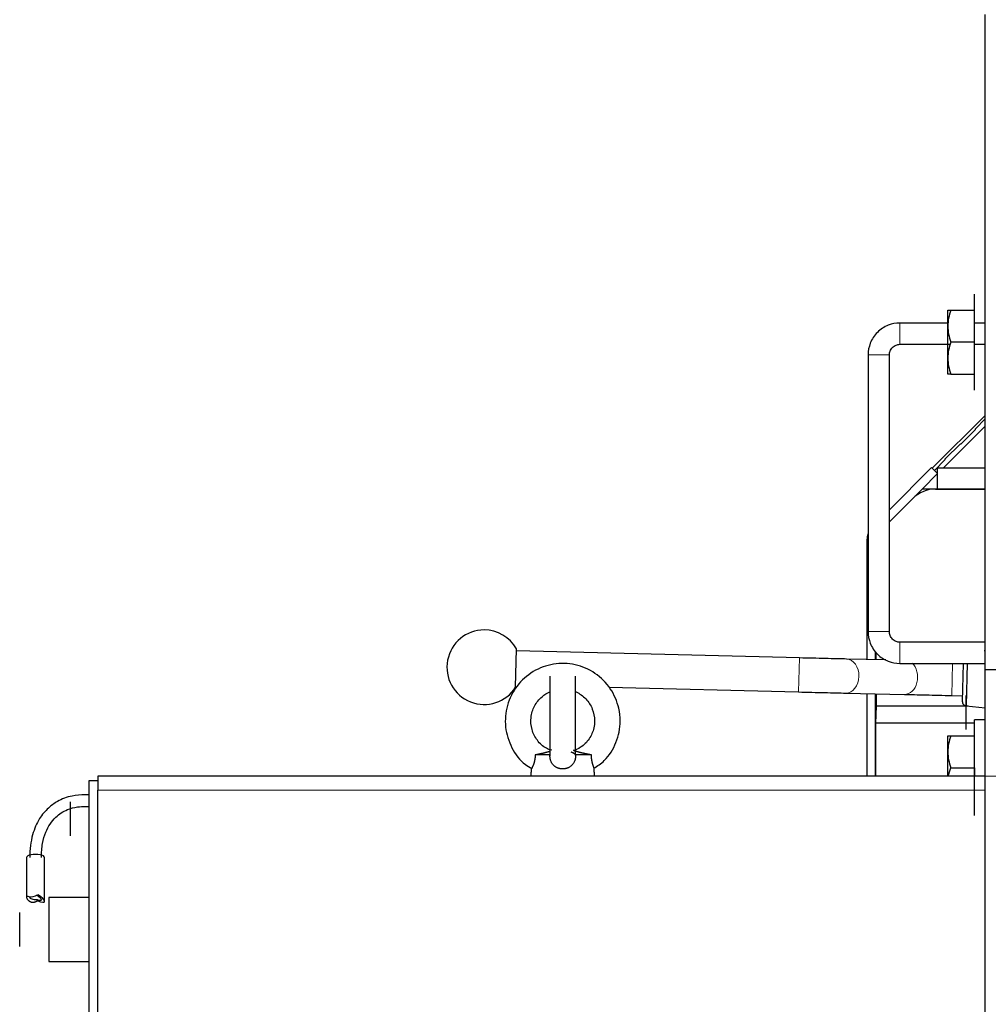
# Model space of a CAD drawing. Header units: inches. Extents: x 0 to 29700, y -16 to 21000.
# Tile 245 of 256: x 13672 to 14128, y 9902 to 10364. Entities that reach past the tile are written whole.
import ezdxf

# ---------------------------------------------------------------- set-up
doc = ezdxf.new("R2010")
doc.units = ezdxf.units.IN
doc.layers.add('1', color=7, linetype='Continuous', true_color=0xffffff)
doc.layers.add('254', color=7, linetype='Continuous', true_color=0xffffff)

msp = doc.modelspace()

# ---------------------------------------------------------------- linework, layer by layer
at = {"layer": '1', "color": 2, "linetype": 'Continuous', "lineweight": 25}
for p, q in [((14126.118, 10178.329), (14101.277, 10153.488)), ((14121.55, 10172.087), (14126.117, 10176.654)), ((14106.588, 10153.748), (14126.118, 10173.278)), ((14114.833, 10165.016), (14121.55, 10171.733)), ((14121.55, 10171.733), (14121.55, 10172.087)), ((14107.408, 10157.945), (14114.479, 10165.016)), ((14114.479, 10165.016), (14114.833, 10165.016)), ((14102.291, 10152.474), (14107.408, 10157.591)), ((14107.408, 10157.591), (14107.408, 10157.945)), ((14081.118, 10133.934), (14100.974, 10153.79)), ((14100.974, 10153.79), (14103.803, 10150.962)), ((14103.818, 10143.748), (14103.818, 10153.748)), ((14103.818, 10153.748), (14126.124, 10153.748)), ((14103.803, 10150.962), (14096.588, 10143.747)), ((14103.803, 10150.962), (14103.818, 10150.977)), ((14096.588, 10143.748), (14081.118, 10128.277)), ((14126.121, 10143.748), (14096.588, 10143.748)), ((14102.844, 10143.747), (14126.118, 10143.747)), ((14103.818, 10143.748), (14126.124, 10143.748)), ((14081.118, 10128.248), (14092.218, 10139.348)), ((14070.618, 10063.615), (14070.618, 10120.12)), ((13905.493, 10050.623), (13905.933, 10068.618)), ((14038.869, 10064.362), (13905.909, 10067.618)), ((14074.618, 10067.242), (14074.618, 10063.525)), ((14074.618, 10063.525), (14074.618, 10067.242)), ((14074.709, 10067.13), (14074.835, 10063.52)), ((14126.118, 10067.709), (14125.638, 10067.678)), ((14079.413, 10063.416), (14061.046, 10063.834)), ((14115.828, 10061.747), (14115.391, 10043.89)), ((14117.654, 10061.885), (14117.165, 10041.854)), ((13949.296, 10050.551), (14038.477, 10048.367)), ((14060.681, 10047.839), (14088.28, 10047.209)), ((14070.618, 10008.75), (14070.618, 10047.61)), ((14074.618, 10033.747), (14074.618, 10047.521)), ((14074.618, 10047.518), (14074.618, 10008.751)), ((14074.897, 10047.515), (14074.897, 10041.747)), ((14110.458, 10046.682), (14115.456, 10046.56)), ((14074.897, 10041.747), (14074.618, 10033.747)), ((14118.101, 10041.747), (14074.897, 10041.747)), ((14117.165, 10041.854), (14126.118, 10040.835)), ((14074.618, 10008.748), (14074.618, 10033.747)), ((14121.117, 10033.747), (14074.618, 10033.747))]:
    msp.add_line(p, q, dxfattribs=at)
at = {"layer": '1', "color": 110, "linetype": 'Continuous', "lineweight": 13}
for p, q in [((14038.477, 10048.367), (14038.869, 10064.362)), ((14110.458, 10046.682), (14110.827, 10061.77))]:
    msp.add_line(p, q, dxfattribs=at)
at = {"layer": '1', "color": 2, "linetype": 'Continuous', "lineweight": 25}
for centre, radius, start, end in [((14078.618, 10120.12), 8, 161.88188, 180), ((13890.709, 10059.988), 17.5, 90, 327.64765), ((13890.709, 10059.988), 17.5, 29.5471, 90)]:
    msp.add_arc(centre, radius, start, end, dxfattribs=at)
msp.add_ellipse((14102.844, 10128.747), major_axis=(-15.018, 0), ratio=0.9987828, start_param=4.712389, end_param=5.4983961, dxfattribs=at)
at = {"layer": '1', "color": 110, "linetype": 'Continuous', "lineweight": 13}
for centre, start_param, end_param in [((14060.864, 10055.836), 3.1410876, 6.2806186), ((14088.463, 10055.207), 3.1416767, 5.7142483)]:
    msp.add_ellipse(centre, major_axis=(0.182, 7.998), ratio=0.7398986, start_param=start_param, end_param=end_param, dxfattribs=at)
at = {"layer": '1', "color": 2, "linetype": 'Continuous', "lineweight": 25}
for points, knots in [([(14061.046, 10063.834), (14059.63, 10063.867), (14056.551, 10063.938), (14051.11, 10064.066), (14045.105, 10064.21), (14040.982, 10064.311), (14038.869, 10064.362)], [0, 0, 0, 0, 0.2500173, 0.4999781, 0.7499493, 1, 1, 1, 1]), ([(14038.477, 10048.367), (14040.592, 10048.315), (14044.719, 10048.215), (14050.73, 10048.071), (14056.178, 10047.942), (14059.262, 10047.871), (14060.681, 10047.839)], [0, 0, 0, 0, 0.2500068, 0.4999763, 0.7499596, 1, 1, 1, 1]), ([(14088.28, 10047.209), (14089.697, 10047.177), (14092.775, 10047.106), (14098.217, 10046.977), (14104.222, 10046.833), (14108.345, 10046.733), (14110.458, 10046.682)], [0, 0, 0, 0, 0.2500175, 0.4999768, 0.7499498, 1, 1, 1, 1])]:
    msp.add_open_spline(points, degree=3, knots=knots, dxfattribs=at)
msp.add_open_spline([(14115.391, 10043.89), (14115.53, 10042.161), (14117.165, 10041.854)], degree=2, dxfattribs=at)
at = {"layer": '254', "color": 2, "linetype": 'Continuous', "lineweight": 25}
for p, q in [((14126.118, 10058.74), (14126.118, 10366.749)), ((14121.118, 10190.249), (14121.118, 10235.249)), ((14108.618, 10220.249), (14108.618, 10227.749)), ((14109.957, 10227.749), (14121.118, 10227.749)), ((14121.118, 10212.749), (14121.118, 10227.749)), ((14108.618, 10205.249), (14108.618, 10220.249)), ((14121.118, 10212.749), (14109.957, 10212.749)), ((14121.118, 10197.749), (14121.118, 10212.749)), ((14108.618, 10197.749), (14108.618, 10205.249)), ((14109.957, 10197.749), (14121.118, 10197.749)), ((13921.618, 10055.749), (13921.618, 10018.337)), ((13933.618, 10018.607), (13933.618, 10055.749)), ((14131.118, 10058.749), (14126.118, 10058.749)), ((14126.118, 10008.749), (14126.118, 10058.749)), ((14117.218, 10042.749), (14117.218, 10046.749)), ((14117.218, 10034.749), (14117.218, 10042.749)), ((14117.218, 10030.749), (14117.218, 10034.749)), ((14126.118, 10035.249), (14121.118, 10035.249)), ((14121.118, 9990.249), (14121.118, 10035.249)), ((14121.118, 10027.75), (14121.118, 10035.249)), ((14108.618, 10020.249), (14108.618, 10027.749)), ((14109.957, 10027.749), (14121.118, 10027.749)), ((14121.118, 10012.749), (14121.118, 10027.749)), ((13921.623, 10018.749), (13914.687, 10018.749)), ((13941.068, 10018.749), (13933.612, 10018.749)), ((14108.618, 10008.749), (14108.618, 10020.249)), ((13912.814, 10012.67), (13912.618, 10008.749)), ((13912.792, 10012.246), (13912.618, 10008.749)), ((13912.805, 10012.185), (13912.906, 10012.6)), ((13942.618, 10008.749), (13942.418, 10012.742)), ((13942.618, 10008.749), (13942.443, 10012.246)), ((14109.957, 10012.749), (14121.118, 10012.749)), ((14121.118, 10012.749), (14121.118, 10008.749)), ((13705.118, 9520.749), (13705.118, 10006.749)), ((13705.118, 10006.749), (13709.118, 10006.749)), ((13709.118, 10008.749), (13709.118, 10002.249)), ((14126.111, 10008.749), (13709.118, 10008.749)), ((14126.118, 9728.752), (14126.118, 10008.749)), ((13709.118, 9468.749), (13709.118, 10002.249)), ((13696.218, 9996.749), (13696.218, 9996.68)), ((13696.218, 9991.804), (13696.218, 9996.68)), ((13696.218, 9983.873), (13696.218, 9991.804)), ((13696.218, 9980.749), (13696.218, 9983.873)), ((13696.218, 9980.749), (13696.218, 9983.873)), ((13675.618, 9970.578), (13675.618, 9951.784)), ((13684.118, 9949.926), (13684.118, 9970.578)), ((13680.657, 9952.685), (13680.217, 9952.717)), ((13682.618, 9950.602), (13682.618, 9950.742)), ((13705.118, 9951.749), (13686.118, 9951.749)), ((13686.118, 9951.749), (13686.118, 9921.749)), ((13672.418, 9940.749), (13672.418, 9944.749)), ((13672.418, 9932.749), (13672.418, 9940.749)), ((13672.418, 9928.749), (13672.418, 9932.749)), ((13686.118, 9921.749), (13705.118, 9921.749))]:
    msp.add_line(p, q, dxfattribs=at)
at = {"layer": '254', "color": 110, "linetype": 'Continuous', "lineweight": 13}
for p, q in [((14126.118, 10008.749), (14131.118, 10008.749)), ((14126.111, 10002.249), (13709.118, 10002.249))]:
    msp.add_line(p, q, dxfattribs=at)
at = {"layer": '254', "color": 2, "linetype": 'Continuous', "lineweight": 25}
for centre, major_axis, ratio, start_param, end_param in [((13679.868, 9970.578), (4.25, 0), 0.3420201, 0, 3.1415927), ((13679.868, 9949.502), (-4.201, 2.476), 0.2598042, 5.6264308, 7.2438032), ((13679.868, 9955.321), (4.049, 2.49), 0.5182358, 3.6417462, 4.6480334), ((13679.868, 9951.784), (2.75, 0), 0.3420201, 2.8213179, 4.712389), ((13679.868, 9951.784), (2.75, 0), 0.3420201, 4.712389, 5.0033539), ((13679.868, 9952.208), (-2.718, 1.602), 0.2598042, 2.013693, 4.5733557), ((13679.868, 9952.208), (-4.201, 2.476), 0.2598042, 1.9669051, 4.6201436)]:
    msp.add_ellipse(centre, major_axis=major_axis, ratio=ratio, start_param=start_param, end_param=end_param, dxfattribs=at)
for points, degree in [([(14108.617, 10227.749), (14108.618, 10227.749), (14109.143, 10227.749), (14109.957, 10227.749)], 3), ([(14109.957, 10227.749), (14109.139, 10225.295), (14108.618, 10222.805), (14108.618, 10220.249)], 3), ([(14108.618, 10221.749), (14097.368, 10221.749), (14086.118, 10221.749)], 2), ([(14126.118, 10221.749), (14123.618, 10221.749), (14121.118, 10221.749)], 2), ([(14108.618, 10220.249), (14108.618, 10217.703), (14109.141, 10215.197), (14109.957, 10212.749)], 3), ([(14109.957, 10212.749), (14109.139, 10210.295), (14108.618, 10207.805), (14108.618, 10205.249)], 3), ([(14121.117, 10211.749), (14122.784, 10211.749), (14124.451, 10211.749), (14126.118, 10211.749)], 3), ([(14108.618, 10205.249), (14108.618, 10202.703), (14109.141, 10200.197), (14109.957, 10197.749)], 3), ([(14109.957, 10197.749), (14109.143, 10197.749), (14108.618, 10197.749), (14108.618, 10197.749)], 3), ([(14108.617, 10027.749), (14108.618, 10027.749), (14109.143, 10027.749), (14109.957, 10027.749)], 3), ([(14109.957, 10027.749), (14109.139, 10025.295), (14108.618, 10022.805), (14108.618, 10020.249)], 3), ([(14108.618, 10020.249), (14108.618, 10017.703), (14109.141, 10015.197), (14109.957, 10012.749)], 3), ([(14108.931, 10008.757), (14109.165, 10010.103), (14109.519, 10011.434), (14109.957, 10012.749)], 3)]:
    msp.add_open_spline(points, degree=degree, dxfattribs=at)
for points, knots in [([(14086.118, 10221.749), (14084.162, 10221.73), (14081.345, 10221.196), (14077.831, 10219.38), (14075.436, 10217.431), (14073.488, 10215.035), (14071.671, 10211.523), (14071.137, 10208.706), (14071.118, 10206.751)], [0, 0, 0, 0, 0.2394715, 0.3683762, 0.5000457, 0.6316712, 0.7605766, 1, 1, 1, 1]), ([(14081.118, 10206.747), (14081.124, 10207.399), (14081.302, 10208.339), (14081.908, 10209.511), (14082.557, 10210.31), (14083.356, 10210.959), (14084.527, 10211.565), (14085.466, 10211.743), (14086.118, 10211.749)], [0, 0, 0, 0, 0.2396579, 0.3685409, 0.5001277, 0.6317455, 0.7606079, 1, 1, 1, 1]), ([(14086.118, 10211.749), (14090.562, 10211.749), (14098.424, 10211.749), (14106.286, 10211.749), (14109.703, 10211.749)], [0, 0, 0, 0, 0.5653189, 1, 1, 1, 1]), ([(14071.118, 10206.751), (14071.118, 10199.528), (14071.118, 10185.083), (14071.118, 10163.416), (14071.118, 10141.749), (14071.118, 10120.083), (14071.118, 10098.415), (14071.118, 10083.97), (14071.118, 10076.748)], [0, 0, 0, 0, 0.1666744, 0.3333372, 0.5, 0.6666628, 0.8333256, 1, 1, 1, 1]), ([(14081.118, 10076.752), (14081.118, 10080.795), (14081.118, 10088.883), (14081.118, 10101.016), (14081.118, 10118.638), (14081.118, 10144.349), (14081.118, 10169.194), (14081.118, 10187.683), (14081.118, 10197.215), (14081.118, 10203.57), (14081.118, 10206.747)], [0, 0, 0, 0, 0.0933187, 0.1866553, 0.2799919, 0.5, 0.7800102, 0.8533461, 0.926682, 1, 1, 1, 1]), ([(14071.118, 10076.748), (14071.136, 10074.792), (14071.669, 10071.975), (14073.489, 10068.464), (14075.435, 10066.067), (14077.832, 10064.119), (14081.345, 10062.303), (14084.163, 10061.769), (14086.118, 10061.749)], [0, 0, 0, 0, 0.2394264, 0.3683216, 0.4999627, 0.6316201, 0.7605522, 1, 1, 1, 1]), ([(14086.118, 10071.749), (14085.466, 10071.756), (14084.527, 10071.934), (14083.356, 10072.539), (14082.557, 10073.188), (14081.908, 10073.988), (14081.301, 10075.159), (14081.123, 10076.099), (14081.118, 10076.752)], [0, 0, 0, 0, 0.2393689, 0.3682547, 0.4998629, 0.631455, 0.7603044, 1, 1, 1, 1]), ([(14126.118, 10071.749), (14119.451, 10071.749), (14109.451, 10071.749), (14096.118, 10071.749), (14089.451, 10071.749), (14086.118, 10071.749)], [0, 0, 0, 0, 0.5000007, 0.7500011, 1, 1, 1, 1]), ([(13954.598, 10034.749), (13954.591, 10036.789), (13954.012, 10042.054), (13950.461, 10050.304), (13943.147, 10057.619), (13933.59, 10061.751), (13923.185, 10062.045), (13913.411, 10058.469), (13905.65, 10051.525), (13901.012, 10042.215), (13900.121, 10031.794), (13903.234, 10021.98), (13908.044, 10015.215), (13911.97, 10013.033), (13913.009, 10012.559)], [0, 0, 0, 0, 0.0539764, 0.1443013, 0.2359789, 0.3277071, 0.4194193, 0.5111182, 0.6028168, 0.6945282, 0.7862587, 0.878004, 0.9697519, 1, 1, 1, 1]), ([(14086.118, 10061.749), (14089.451, 10061.749), (14096.118, 10061.749), (14109.451, 10061.749), (14119.451, 10061.749), (14126.118, 10061.749)], [0, 0, 0, 0, 0.2500007, 0.5000005, 1, 1, 1, 1]), ([(13922.432, 10020.963), (13921.539, 10021.176), (13918.937, 10022.097), (13915.435, 10025.478), (13912.839, 10030.595), (13912.362, 10036.379), (13914.043, 10041.908), (13917.365, 10046.072), (13920.218, 10047.87), (13921.538, 10048.458)], [0, 0, 0, 0, 0.075999, 0.2364463, 0.3968166, 0.5570941, 0.7173136, 0.8775413, 1, 1, 1, 1]), ([(13933.635, 10048.485), (13933.71, 10048.453), (13935.511, 10047.646), (13938.715, 10045.367), (13941.872, 10040.432), (13942.572, 10036.752), (13942.598, 10034.749)], [0, 0, 0, 0, 0.0140561, 0.3417554, 0.6693251, 1, 1, 1, 1]), ([(13942.598, 10034.749), (13942.594, 10033.615), (13942.273, 10030.686), (13940.299, 10026.137), (13936.673, 10022.378), (13933.765, 10021.146), (13932.457, 10020.795)], [0, 0, 0, 0, 0.1803624, 0.4817995, 0.7878081, 1, 1, 1, 1]), ([(13942.17, 10012.566), (13944.034, 10013.549), (13948.445, 10016.625), (13953.261, 10024.586), (13954.551, 10031.142), (13954.598, 10034.749)], [0, 0, 0, 0, 0.2299383, 0.6128814, 1, 1, 1, 1]), ([(13914.687, 10018.749), (13914.686, 10018.732), (13914.685, 10018.698), (13914.683, 10018.647), (13914.681, 10018.597), (13914.679, 10018.546), (13914.677, 10018.495), (13914.675, 10018.445), (13914.672, 10018.395), (13914.67, 10018.344), (13914.667, 10018.294), (13914.664, 10018.243), (13914.661, 10018.193), (13914.658, 10018.142), (13914.655, 10018.092), (13914.651, 10018.041), (13914.647, 10017.991), (13914.643, 10017.94), (13914.639, 10017.89), (13914.635, 10017.839), (13914.63, 10017.788), (13914.625, 10017.737), (13914.62, 10017.687), (13914.615, 10017.636), (13914.61, 10017.585), (13914.604, 10017.534), (13914.599, 10017.484), (13914.593, 10017.433), (13914.587, 10017.382), (13914.581, 10017.331), (13914.574, 10017.28), (13914.568, 10017.23), (13914.561, 10017.179), (13914.554, 10017.128), (13914.547, 10017.077), (13914.539, 10017.027), (13914.532, 10016.976), (13914.524, 10016.925), (13914.516, 10016.874), (13914.508, 10016.824), (13914.5, 10016.773), (13914.492, 10016.722), (13914.483, 10016.672), (13914.474, 10016.621), (13914.466, 10016.571), (13914.456, 10016.52), (13914.447, 10016.47), (13914.438, 10016.42), (13914.428, 10016.369), (13914.419, 10016.319), (13914.409, 10016.269), (13914.399, 10016.219), (13914.388, 10016.169), (13914.378, 10016.119), (13914.368, 10016.069), (13914.357, 10016.02), (13914.346, 10015.97), (13914.335, 10015.921), (13914.324, 10015.871), (13914.313, 10015.822), (13914.301, 10015.773), (13914.29, 10015.724), (13914.278, 10015.675), (13914.266, 10015.626), (13914.254, 10015.577), (13914.242, 10015.529), (13914.23, 10015.48), (13914.218, 10015.432), (13914.205, 10015.384), (13914.192, 10015.336), (13914.18, 10015.289), (13914.167, 10015.241), (13914.154, 10015.194), (13914.141, 10015.147), (13914.127, 10015.1), (13914.114, 10015.053), (13914.1, 10015.006), (13914.087, 10014.96), (13914.073, 10014.914), (13914.059, 10014.868), (13914.045, 10014.822), (13914.031, 10014.777), (13914.017, 10014.732), (13914.003, 10014.687), (13913.989, 10014.642), (13913.974, 10014.598), (13913.96, 10014.554), (13913.945, 10014.51), (13913.931, 10014.466), (13913.916, 10014.423), (13913.901, 10014.38), (13913.886, 10014.337), (13913.871, 10014.295), (13913.856, 10014.253), (13913.841, 10014.211), (13913.826, 10014.17), (13913.81, 10014.129), (13913.771, 10014.023), (13913.704, 10013.854), (13913.611, 10013.63), (13913.516, 10013.412), (13913.42, 10013.204), (13913.324, 10013.008), (13913.232, 10012.828), (13913.17, 10012.713), (13913.134, 10012.649), (13913.123, 10012.63), (13913.112, 10012.61), (13913.101, 10012.591), (13913.089, 10012.571), (13913.078, 10012.552), (13913.067, 10012.534), (13913.056, 10012.516), (13913.045, 10012.498), (13913.034, 10012.48), (13913.024, 10012.463), (13913.013, 10012.446), (13913.002, 10012.429), (13912.992, 10012.413), (13912.982, 10012.397), (13912.972, 10012.382), (13912.962, 10012.367), (13912.952, 10012.353), (13912.943, 10012.339), (13912.933, 10012.325), (13912.924, 10012.312), (13912.915, 10012.3), (13912.906, 10012.288), (13912.898, 10012.277), (13912.89, 10012.266), (13912.882, 10012.256), (13912.874, 10012.247), (13912.867, 10012.238), (13912.86, 10012.23), (13912.853, 10012.222), (13912.846, 10012.215), (13912.84, 10012.209), (13912.834, 10012.204), (13912.829, 10012.199), (13912.824, 10012.195), (13912.819, 10012.191), (13912.814, 10012.189), (13912.81, 10012.187), (13912.807, 10012.186), (13912.804, 10012.185), (13912.803, 10012.185)], [0, 0, 0, 0, 0.0050072, 0.010002, 0.0149843, 0.0199538, 0.0249106, 0.0298544, 0.0347895, 0.0397287, 0.0446729, 0.0496221, 0.0545765, 0.0595361, 0.064501, 0.0694714, 0.0744473, 0.0794288, 0.084416, 0.0894089, 0.0944077, 0.0994125, 0.1044233, 0.1094401, 0.1144631, 0.1194924, 0.124528, 0.1295699, 0.1346183, 0.1396732, 0.1447347, 0.1498028, 0.1548777, 0.1599592, 0.1650476, 0.1701428, 0.175245, 0.1803541, 0.1854702, 0.1905934, 0.1957236, 0.200861, 0.2060055, 0.2111572, 0.2163161, 0.2214823, 0.2266558, 0.2318366, 0.2370246, 0.2422201, 0.2474228, 0.252633, 0.2578505, 0.2630754, 0.2683077, 0.2735474, 0.2787944, 0.2840488, 0.2893107, 0.2945798, 0.2998564, 0.3051402, 0.3104314, 0.3157299, 0.3210356, 0.3263486, 0.3316688, 0.3369962, 0.3423307, 0.3476724, 0.3530211, 0.3583768, 0.3637395, 0.3691091, 0.3744857, 0.379869, 0.3852591, 0.3906559, 0.3960593, 0.4014693, 0.4068858, 0.4123087, 0.417738, 0.4231736, 0.4286153, 0.4340632, 0.4395171, 0.444977, 0.4504427, 0.4559141, 0.4613913, 0.466874, 0.4723622, 0.4778557, 0.4833545, 0.4888585, 0.4943675, 0.4998815, 0.5318575, 0.5651733, 0.5997908, 0.6356563, 0.6727002, 0.7108373, 0.7499668, 0.755206, 0.760506, 0.7658661, 0.7712858, 0.7767647, 0.782302, 0.7878973, 0.7935499, 0.7992592, 0.8050244, 0.810845, 0.8167202, 0.8226494, 0.8286317, 0.8346665, 0.8407529, 0.8468902, 0.8530776, 0.8593142, 0.8655992, 0.8719317, 0.8783109, 0.8847357, 0.8912054, 0.897719, 0.9042754, 0.9108739, 0.9175132, 0.9241926, 0.9309108, 0.937667, 0.94446, 0.9512888, 0.9581522, 0.9650493, 0.9719789, 0.9789399, 0.9859312, 0.9929516, 1, 1, 1, 1]), ([(13921.613, 10020.419), (13921.588, 10020.411), (13921.535, 10020.393), (13921.449, 10020.366), (13921.356, 10020.337), (13921.255, 10020.306), (13921.145, 10020.272), (13921.026, 10020.237), (13920.898, 10020.199), (13920.761, 10020.159), (13920.614, 10020.116), (13920.457, 10020.071), (13920.289, 10020.024), (13920.111, 10019.975), (13919.922, 10019.924), (13919.762, 10019.882), (13919.639, 10019.85), (13919.556, 10019.828), (13919.474, 10019.807), (13919.393, 10019.786), (13919.313, 10019.765), (13919.234, 10019.745), (13919.156, 10019.725), (13919.08, 10019.706), (13919.004, 10019.686), (13918.93, 10019.668), (13918.857, 10019.649), (13918.786, 10019.632), (13918.715, 10019.614), (13918.646, 10019.597), (13918.579, 10019.581), (13918.513, 10019.565), (13918.448, 10019.549), (13918.385, 10019.534), (13918.323, 10019.519), (13918.263, 10019.505), (13918.205, 10019.492), (13918.148, 10019.478), (13918.093, 10019.466), (13918.039, 10019.453), (13917.987, 10019.442), (13917.936, 10019.43), (13917.888, 10019.419), (13917.841, 10019.409), (13917.795, 10019.399), (13917.752, 10019.389), (13917.71, 10019.38), (13917.67, 10019.372), (13917.632, 10019.363), (13917.595, 10019.356), (13917.561, 10019.348), (13917.528, 10019.341), (13917.497, 10019.335), (13917.468, 10019.328), (13917.441, 10019.323), (13917.415, 10019.317), (13917.392, 10019.312), (13917.37, 10019.307), (13917.35, 10019.303), (13917.313, 10019.295), (13917.257, 10019.283), (13917.183, 10019.266), (13917.109, 10019.25), (13917.036, 10019.234), (13916.962, 10019.218), (13916.889, 10019.202), (13916.815, 10019.186), (13916.742, 10019.17), (13916.67, 10019.155), (13916.597, 10019.139), (13916.525, 10019.124), (13916.453, 10019.108), (13916.381, 10019.093), (13916.309, 10019.078), (13916.238, 10019.063), (13916.167, 10019.048), (13916.096, 10019.033), (13916.026, 10019.019), (13915.956, 10019.004), (13915.886, 10018.99), (13915.816, 10018.975), (13915.747, 10018.961), (13915.678, 10018.947), (13915.609, 10018.933), (13915.541, 10018.919), (13915.473, 10018.906), (13915.406, 10018.892), (13915.338, 10018.878), (13915.271, 10018.865), (13915.205, 10018.852), (13915.139, 10018.839), (13915.073, 10018.825), (13915.008, 10018.813), (13914.943, 10018.8), (13914.878, 10018.787), (13914.814, 10018.774), (13914.751, 10018.762), (13914.708, 10018.753), (13914.687, 10018.749)], [0, 0, 0, 0, 0.0172688, 0.0354991, 0.0546993, 0.0748828, 0.0960626, 0.1182513, 0.1414608, 0.1657028, 0.1909888, 0.2173299, 0.2447366, 0.2732195, 0.3027888, 0.3334544, 0.3460775, 0.3584775, 0.370653, 0.3826027, 0.3943253, 0.4058195, 0.4170843, 0.4281185, 0.4389211, 0.4494912, 0.4598278, 0.46993, 0.479797, 0.489428, 0.4988223, 0.5079792, 0.5168981, 0.5255783, 0.5340192, 0.5422203, 0.5501811, 0.5579011, 0.5653799, 0.572617, 0.579612, 0.5863646, 0.5928743, 0.599141, 0.6051642, 0.6109438, 0.6164794, 0.6217708, 0.6268177, 0.63162, 0.6361775, 0.6404899, 0.6445572, 0.6483792, 0.6519557, 0.6552866, 0.6583719, 0.6612114, 0.663805, 0.6661527, 0.6758513, 0.6855048, 0.6951129, 0.704675, 0.714191, 0.7236602, 0.7330824, 0.7424572, 0.7517842, 0.761063, 0.7702933, 0.7794746, 0.7886068, 0.7976893, 0.8067219, 0.8157043, 0.8246361, 0.8335169, 0.8423465, 0.8511246, 0.8598508, 0.8685249, 0.8771465, 0.8857154, 0.8942314, 0.902694, 0.9111031, 0.9194584, 0.9277596, 0.9360066, 0.944199, 0.9523366, 0.9604192, 0.9684467, 0.9764187, 0.984335, 0.9921955, 1, 1, 1, 1]), ([(13927.618, 10012.185), (13927.605, 10012.185), (13927.579, 10012.185), (13927.54, 10012.185), (13927.501, 10012.185), (13927.462, 10012.186), (13927.423, 10012.187), (13927.384, 10012.188), (13927.345, 10012.189), (13927.306, 10012.191), (13927.268, 10012.192), (13927.229, 10012.194), (13927.19, 10012.197), (13927.152, 10012.199), (13927.113, 10012.202), (13927.075, 10012.205), (13927.036, 10012.208), (13926.998, 10012.211), (13926.96, 10012.215), (13926.921, 10012.219), (13926.883, 10012.223), (13926.845, 10012.227), (13926.807, 10012.232), (13926.769, 10012.236), (13926.73, 10012.241), (13926.692, 10012.246), (13926.654, 10012.252), (13926.617, 10012.258), (13926.579, 10012.263), (13926.541, 10012.27), (13926.503, 10012.276), (13926.465, 10012.282), (13926.428, 10012.289), (13926.39, 10012.296), (13926.352, 10012.304), (13926.315, 10012.311), (13926.277, 10012.319), (13926.24, 10012.327), (13926.203, 10012.335), (13926.165, 10012.343), (13926.128, 10012.352), (13926.091, 10012.361), (13926.053, 10012.37), (13926.016, 10012.379), (13925.979, 10012.389), (13925.942, 10012.398), (13925.905, 10012.408), (13925.868, 10012.419), (13925.832, 10012.429), (13925.795, 10012.44), (13925.758, 10012.451), (13925.721, 10012.462), (13925.685, 10012.473), (13925.648, 10012.485), (13925.612, 10012.496), (13925.575, 10012.508), (13925.539, 10012.521), (13925.502, 10012.533), (13925.466, 10012.546), (13925.43, 10012.559), (13925.394, 10012.572), (13925.358, 10012.586), (13925.322, 10012.599), (13925.286, 10012.613), (13925.25, 10012.627), (13925.214, 10012.641), (13925.178, 10012.656), (13925.022, 10012.72), (13924.754, 10012.843), (13924.386, 10013.044), (13924.038, 10013.269), (13923.711, 10013.518), (13923.405, 10013.79), (13923.1, 10014.104), (13922.804, 10014.464), (13922.527, 10014.873), (13922.287, 10015.306), (13922.083, 10015.764), (13921.963, 10016.108), (13921.899, 10016.324), (13921.876, 10016.404), (13921.855, 10016.484), (13921.834, 10016.565), (13921.814, 10016.646), (13921.795, 10016.728), (13921.778, 10016.811), (13921.761, 10016.893), (13921.745, 10016.977), (13921.73, 10017.061), (13921.716, 10017.145), (13921.703, 10017.23), (13921.69, 10017.315), (13921.679, 10017.401), (13921.669, 10017.487), (13921.66, 10017.574), (13921.651, 10017.662), (13921.644, 10017.75), (13921.637, 10017.838), (13921.632, 10017.927), (13921.627, 10018.016), (13921.623, 10018.106), (13921.62, 10018.196), (13921.619, 10018.287), (13921.618, 10018.379), (13921.618, 10018.471), (13921.618, 10018.563), (13921.62, 10018.656), (13921.622, 10018.718), (13921.623, 10018.749)], [0, 0, 0, 0, 0.0038255, 0.0076472, 0.0114651, 0.0152794, 0.0190903, 0.0228978, 0.0267021, 0.0305032, 0.0343015, 0.0380969, 0.0418896, 0.0456797, 0.0494674, 0.0532529, 0.0570361, 0.0608173, 0.0645966, 0.0683741, 0.07215, 0.0759244, 0.0796974, 0.0834692, 0.0872399, 0.0910096, 0.0947785, 0.0985467, 0.1023143, 0.1060814, 0.1098483, 0.113615, 0.1173817, 0.1211485, 0.1249155, 0.1286829, 0.1324508, 0.1362194, 0.1399887, 0.1437589, 0.1475302, 0.1513026, 0.1550764, 0.1588516, 0.1626284, 0.166407, 0.1701873, 0.1739697, 0.1777541, 0.1815408, 0.1853299, 0.1891215, 0.1929158, 0.1967128, 0.2005127, 0.2043157, 0.2081218, 0.2119312, 0.2157441, 0.2195605, 0.2233806, 0.2272046, 0.2310325, 0.2348644, 0.2387006, 0.2425411, 0.2463861, 0.2502357, 0.292757, 0.3346643, 0.3761549, 0.4174327, 0.4587048, 0.500179, 0.5501617, 0.5997741, 0.649393, 0.6993938, 0.7501422, 0.7583721, 0.7666169, 0.7748784, 0.7831578, 0.7914566, 0.7997764, 0.8081184, 0.8164843, 0.8248752, 0.8332928, 0.8417382, 0.8502129, 0.8587183, 0.8672556, 0.8758262, 0.8844313, 0.8930723, 0.9017504, 0.9104668, 0.9192228, 0.9280196, 0.9368583, 0.9457402, 0.9546663, 0.9636378, 0.9726559, 0.9817216, 0.9908359, 1, 1, 1, 1]), ([(13933.612, 10018.749), (13933.613, 10018.734), (13933.614, 10018.703), (13933.615, 10018.656), (13933.616, 10018.61), (13933.617, 10018.564), (13933.617, 10018.518), (13933.618, 10018.472), (13933.618, 10018.426), (13933.617, 10018.38), (13933.617, 10018.335), (13933.616, 10018.289), (13933.616, 10018.244), (13933.615, 10018.199), (13933.613, 10018.153), (13933.612, 10018.108), (13933.61, 10018.063), (13933.608, 10018.019), (13933.606, 10017.974), (13933.603, 10017.93), (13933.601, 10017.885), (13933.598, 10017.841), (13933.595, 10017.797), (13933.591, 10017.753), (13933.587, 10017.709), (13933.584, 10017.665), (13933.58, 10017.621), (13933.575, 10017.577), (13933.571, 10017.534), (13933.566, 10017.491), (13933.561, 10017.447), (13933.556, 10017.404), (13933.55, 10017.361), (13933.544, 10017.318), (13933.538, 10017.276), (13933.532, 10017.233), (13933.526, 10017.19), (13933.519, 10017.148), (13933.512, 10017.106), (13933.505, 10017.063), (13933.498, 10017.021), (13933.49, 10016.979), (13933.482, 10016.938), (13933.474, 10016.896), (13933.466, 10016.854), (13933.457, 10016.813), (13933.448, 10016.771), (13933.439, 10016.73), (13933.43, 10016.689), (13933.42, 10016.648), (13933.411, 10016.607), (13933.401, 10016.566), (13933.39, 10016.526), (13933.38, 10016.485), (13933.369, 10016.445), (13933.358, 10016.404), (13933.347, 10016.364), (13933.336, 10016.324), (13933.324, 10016.284), (13933.267, 10016.095), (13933.152, 10015.764), (13932.949, 10015.307), (13932.709, 10014.874), (13932.432, 10014.465), (13932.118, 10014.084), (13931.772, 10013.732), (13931.396, 10013.413), (13930.99, 10013.128), (13930.556, 10012.878), (13930.228, 10012.725), (13930.026, 10012.642), (13929.959, 10012.615), (13929.892, 10012.59), (13929.825, 10012.565), (13929.758, 10012.541), (13929.69, 10012.517), (13929.622, 10012.495), (13929.554, 10012.473), (13929.485, 10012.452), (13929.417, 10012.432), (13929.347, 10012.413), (13929.278, 10012.394), (13929.209, 10012.376), (13929.139, 10012.359), (13929.069, 10012.343), (13928.998, 10012.328), (13928.928, 10012.313), (13928.857, 10012.299), (13928.786, 10012.286), (13928.715, 10012.274), (13928.643, 10012.263), (13928.571, 10012.252), (13928.499, 10012.242), (13928.427, 10012.233), (13928.355, 10012.225), (13928.282, 10012.217), (13928.209, 10012.211), (13928.136, 10012.205), (13928.062, 10012.2), (13927.989, 10012.195), (13927.915, 10012.192), (13927.841, 10012.189), (13927.767, 10012.187), (13927.692, 10012.186), (13927.642, 10012.185), (13927.618, 10012.185)], [0, 0, 0, 0, 0.0045665, 0.0091213, 0.0136645, 0.0181961, 0.0227164, 0.0272254, 0.0317233, 0.0362103, 0.0406865, 0.0451519, 0.0496068, 0.0540513, 0.0584856, 0.0629097, 0.0673238, 0.0717282, 0.0761228, 0.0805079, 0.0848836, 0.0892501, 0.0936074, 0.0979559, 0.1022955, 0.1066266, 0.1109491, 0.1152634, 0.1195695, 0.1238676, 0.1281578, 0.1324404, 0.1367154, 0.1409831, 0.1452436, 0.1494971, 0.1537437, 0.1579836, 0.1622169, 0.1664439, 0.1706647, 0.1748795, 0.1790884, 0.1832917, 0.1874894, 0.1916818, 0.195869, 0.2000512, 0.2042286, 0.2084013, 0.2125696, 0.2167336, 0.2208935, 0.2250495, 0.2292017, 0.2333503, 0.2374955, 0.2416376, 0.2457765, 0.2499127, 0.300556, 0.3504927, 0.4000928, 0.4497354, 0.4997998, 0.5496678, 0.599258, 0.6489268, 0.6990284, 0.749907, 0.7570427, 0.7641693, 0.7712875, 0.7783984, 0.7855027, 0.7926014, 0.7996954, 0.8067855, 0.8138727, 0.8209578, 0.8280417, 0.8351253, 0.8422096, 0.8492954, 0.8563835, 0.8634749, 0.8705705, 0.8776712, 0.8847778, 0.8918913, 0.8990124, 0.9061421, 0.9132813, 0.9204308, 0.9275914, 0.9347642, 0.9419498, 0.9491491, 0.9563631, 0.9635925, 0.9708382, 0.9781009, 0.9853816, 0.992681, 1, 1, 1, 1]), ([(13933.612, 10018.749), (13933.612, 10018.752), (13933.611, 10018.758), (13933.609, 10018.767), (13933.607, 10018.776), (13933.604, 10018.785), (13933.602, 10018.794), (13933.599, 10018.804), (13933.596, 10018.813), (13933.593, 10018.822), (13933.589, 10018.831), (13933.586, 10018.841), (13933.582, 10018.85), (13933.577, 10018.86), (13933.573, 10018.869), (13933.568, 10018.879), (13933.563, 10018.889), (13933.558, 10018.898), (13933.552, 10018.908), (13933.547, 10018.918), (13933.541, 10018.928), (13933.534, 10018.938), (13933.528, 10018.948), (13933.521, 10018.958), (13933.514, 10018.968), (13933.506, 10018.978), (13933.499, 10018.989), (13933.491, 10018.999), (13933.482, 10019.009), (13933.474, 10019.02), (13933.465, 10019.03), (13933.456, 10019.041), (13933.447, 10019.051), (13933.437, 10019.062), (13933.427, 10019.073), (13933.416, 10019.084), (13933.406, 10019.095), (13933.395, 10019.105), (13933.384, 10019.116), (13933.372, 10019.127), (13933.36, 10019.139), (13933.348, 10019.15), (13933.335, 10019.161), (13933.323, 10019.172), (13933.309, 10019.183), (13933.296, 10019.195), (13933.282, 10019.206), (13933.268, 10019.218), (13933.254, 10019.229), (13933.239, 10019.241), (13933.224, 10019.252), (13933.208, 10019.264), (13933.192, 10019.276), (13933.176, 10019.287), (13933.161, 10019.298), (13933.145, 10019.31), (13933.127, 10019.321), (13933.106, 10019.335), (13933.082, 10019.351), (13933.053, 10019.369), (13933.02, 10019.389), (13932.982, 10019.412), (13932.94, 10019.437), (13932.892, 10019.464), (13932.839, 10019.494), (13932.78, 10019.527), (13932.714, 10019.562), (13932.641, 10019.6), (13932.561, 10019.64), (13932.473, 10019.682), (13932.376, 10019.727), (13932.271, 10019.774), (13932.156, 10019.822), (13932.056, 10019.862), (13931.975, 10019.894), (13931.916, 10019.916), (13931.858, 10019.938), (13931.799, 10019.96), (13931.74, 10019.981), (13931.681, 10020.002), (13931.622, 10020.023), (13931.579, 10020.038), (13931.556, 10020.046), (13931.553, 10020.047)], [0, 0, 0, 0, 0.0072752, 0.014588, 0.0219382, 0.029326, 0.036751, 0.0442133, 0.0517126, 0.0592491, 0.0668224, 0.0744325, 0.0820794, 0.0897628, 0.0974827, 0.105239, 0.1130315, 0.1208601, 0.1287248, 0.1366253, 0.1445615, 0.1525334, 0.1605407, 0.1685834, 0.1766613, 0.1847743, 0.1929222, 0.2011049, 0.2093222, 0.2175741, 0.2258602, 0.2341806, 0.242535, 0.2509233, 0.2593454, 0.267801, 0.27629, 0.2848122, 0.2933675, 0.3019557, 0.3105767, 0.3192302, 0.3279161, 0.3366343, 0.3453844, 0.3541665, 0.3629802, 0.3718254, 0.3807019, 0.3896095, 0.398548, 0.4075173, 0.4165172, 0.4255473, 0.4346077, 0.4421838, 0.4514749, 0.4624796, 0.4751957, 0.4896209, 0.5057519, 0.5235851, 0.543116, 0.5643393, 0.5872491, 0.6118382, 0.6380984, 0.6660201, 0.6955926, 0.7268034, 0.7596382, 0.7940809, 0.8301132, 0.8677144, 0.8848182, 0.9016643, 0.9182537, 0.9345874, 0.9506664, 0.9664916, 0.982064, 0.9973847, 1, 1, 1, 1]), ([(13941.068, 10018.749), (13941.053, 10018.752), (13941.022, 10018.758), (13940.977, 10018.767), (13940.931, 10018.776), (13940.884, 10018.785), (13940.838, 10018.794), (13940.791, 10018.804), (13940.745, 10018.813), (13940.697, 10018.822), (13940.65, 10018.831), (13940.603, 10018.841), (13940.555, 10018.85), (13940.507, 10018.86), (13940.459, 10018.869), (13940.41, 10018.879), (13940.362, 10018.889), (13940.313, 10018.898), (13940.264, 10018.908), (13940.214, 10018.918), (13940.165, 10018.928), (13940.115, 10018.938), (13940.066, 10018.948), (13940.015, 10018.958), (13939.965, 10018.968), (13939.915, 10018.979), (13939.864, 10018.989), (13939.814, 10018.999), (13939.763, 10019.01), (13939.711, 10019.02), (13939.66, 10019.03), (13939.609, 10019.041), (13939.557, 10019.052), (13939.505, 10019.062), (13939.453, 10019.073), (13939.401, 10019.084), (13939.349, 10019.095), (13939.296, 10019.106), (13939.244, 10019.117), (13939.191, 10019.128), (13939.138, 10019.139), (13939.085, 10019.15), (13939.032, 10019.161), (13938.978, 10019.172), (13938.925, 10019.184), (13938.871, 10019.195), (13938.817, 10019.207), (13938.764, 10019.218), (13938.71, 10019.23), (13938.655, 10019.241), (13938.601, 10019.253), (13938.547, 10019.264), (13938.492, 10019.276), (13938.438, 10019.288), (13938.386, 10019.299), (13938.334, 10019.31), (13938.278, 10019.322), (13938.211, 10019.335), (13938.135, 10019.351), (13938.048, 10019.369), (13937.952, 10019.39), (13937.846, 10019.412), (13937.73, 10019.437), (13937.605, 10019.465), (13937.471, 10019.494), (13937.328, 10019.527), (13937.176, 10019.562), (13937.016, 10019.599), (13936.848, 10019.639), (13936.672, 10019.682), (13936.488, 10019.726), (13936.298, 10019.773), (13936.101, 10019.821), (13935.938, 10019.861), (13935.81, 10019.893), (13935.72, 10019.915), (13935.632, 10019.937), (13935.546, 10019.959), (13935.463, 10019.98), (13935.381, 10020.001), (13935.301, 10020.022), (13935.223, 10020.043), (13935.147, 10020.062), (13935.073, 10020.082), (13935.001, 10020.101), (13934.931, 10020.12), (13934.862, 10020.138), (13934.796, 10020.156), (13934.731, 10020.173), (13934.668, 10020.19), (13934.607, 10020.207), (13934.547, 10020.223), (13934.489, 10020.239), (13934.433, 10020.254), (13934.378, 10020.269), (13934.326, 10020.284), (13934.274, 10020.298), (13934.225, 10020.312), (13934.177, 10020.325), (13934.13, 10020.338), (13934.085, 10020.35), (13934.041, 10020.363), (13933.999, 10020.375), (13933.959, 10020.386), (13933.92, 10020.397), (13933.882, 10020.408), (13933.845, 10020.419), (13933.806, 10020.431), (13933.768, 10020.442), (13933.73, 10020.454), (13933.693, 10020.465), (13933.657, 10020.476), (13933.622, 10020.487), (13933.588, 10020.498), (13933.554, 10020.508), (13933.522, 10020.518), (13933.49, 10020.528), (13933.459, 10020.538), (13933.429, 10020.548), (13933.4, 10020.557), (13933.371, 10020.566), (13933.344, 10020.575), (13933.317, 10020.583), (13933.291, 10020.592), (13933.266, 10020.6), (13933.242, 10020.607), (13933.219, 10020.615), (13933.196, 10020.622), (13933.175, 10020.629), (13933.154, 10020.635), (13933.134, 10020.642), (13933.114, 10020.648), (13933.096, 10020.654), (13933.078, 10020.659), (13933.061, 10020.664), (13933.045, 10020.669), (13933.03, 10020.674), (13933.015, 10020.678), (13933.002, 10020.682), (13932.989, 10020.686), (13932.977, 10020.69), (13932.965, 10020.693), (13932.955, 10020.696), (13932.945, 10020.698), (13932.936, 10020.701), (13932.928, 10020.703), (13932.92, 10020.704), (13932.914, 10020.706), (13932.908, 10020.707), (13932.903, 10020.708), (13932.898, 10020.709), (13932.895, 10020.709), (13932.893, 10020.709), (13932.892, 10020.709)], [0, 0, 0, 0, 0.0041905, 0.0084026, 0.0126363, 0.0168914, 0.0211679, 0.0254658, 0.029785, 0.0341255, 0.0384871, 0.0428699, 0.0472737, 0.0516985, 0.0561443, 0.0606109, 0.0650983, 0.0696065, 0.0741353, 0.0786847, 0.0832546, 0.0878449, 0.0924556, 0.0970866, 0.1017377, 0.106409, 0.1111004, 0.1158116, 0.1205428, 0.1252938, 0.1300644, 0.1348547, 0.1396645, 0.1444937, 0.1493423, 0.1542102, 0.1590972, 0.1640032, 0.1689283, 0.1738722, 0.1788349, 0.1838162, 0.1888162, 0.1938346, 0.1988714, 0.2039264, 0.2089996, 0.2140909, 0.2192001, 0.2243272, 0.229472, 0.2346344, 0.2398144, 0.2450117, 0.2502264, 0.2546048, 0.2599636, 0.2663018, 0.2736182, 0.2819116, 0.29118, 0.3014213, 0.312633, 0.3248121, 0.3379551, 0.352058, 0.3671162, 0.3831241, 0.4000757, 0.4179637, 0.4367802, 0.4565159, 0.4771604, 0.498702, 0.5085777, 0.5183043, 0.5278822, 0.5373121, 0.5465945, 0.55573, 0.5647192, 0.5735626, 0.5822609, 0.5908147, 0.5992245, 0.6074911, 0.6156149, 0.6235967, 0.6314371, 0.6391367, 0.6466962, 0.6541162, 0.6613975, 0.6685406, 0.6755464, 0.6824154, 0.6891484, 0.6957462, 0.7022094, 0.7085388, 0.7147351, 0.7207991, 0.7267316, 0.7325334, 0.7382053, 0.7437482, 0.7491628, 0.7551831, 0.7611725, 0.7671315, 0.7730604, 0.7789596, 0.7848297, 0.7906709, 0.7964837, 0.8022685, 0.8080257, 0.8137556, 0.8194586, 0.8251352, 0.8307856, 0.8364103, 0.8420096, 0.8475839, 0.8531336, 0.858659, 0.8641604, 0.8696383, 0.875093, 0.8805249, 0.8859342, 0.8913215, 0.8966869, 0.902031, 0.907354, 0.9126563, 0.9179383, 0.9232004, 0.9284428, 0.9336661, 0.9388706, 0.9440566, 0.9492245, 0.9543748, 0.9595079, 0.964624, 0.9697237, 0.9748074, 0.9798754, 0.9849283, 0.9899663, 0.9949901, 1, 1, 1, 1]), ([(13942.431, 10012.185), (13942.431, 10012.185), (13942.433, 10012.185), (13942.434, 10012.185), (13942.436, 10012.186), (13942.437, 10012.187), (13942.438, 10012.188), (13942.44, 10012.189), (13942.441, 10012.191), (13942.442, 10012.193), (13942.442, 10012.195), (13942.443, 10012.197), (13942.444, 10012.199), (13942.444, 10012.202), (13942.444, 10012.205), (13942.445, 10012.208), (13942.445, 10012.211), (13942.445, 10012.214), (13942.444, 10012.218), (13942.444, 10012.222), (13942.444, 10012.226), (13942.443, 10012.23), (13942.443, 10012.234), (13942.442, 10012.239), (13942.441, 10012.244), (13942.44, 10012.249), (13942.44, 10012.254), (13942.438, 10012.259), (13942.437, 10012.265), (13942.436, 10012.27), (13942.435, 10012.276), (13942.433, 10012.282), (13942.432, 10012.288), (13942.43, 10012.294), (13942.428, 10012.301), (13942.427, 10012.307), (13942.425, 10012.314), (13942.423, 10012.321), (13942.421, 10012.328), (13942.419, 10012.335), (13942.416, 10012.342), (13942.414, 10012.35), (13942.412, 10012.357), (13942.409, 10012.365), (13942.407, 10012.373), (13942.405, 10012.381), (13942.402, 10012.389), (13942.399, 10012.397), (13942.397, 10012.405), (13942.394, 10012.414), (13942.391, 10012.422), (13942.388, 10012.431), (13942.385, 10012.439), (13942.382, 10012.448), (13942.379, 10012.457), (13942.376, 10012.466), (13942.373, 10012.475), (13942.37, 10012.484), (13942.367, 10012.494), (13942.363, 10012.503), (13942.36, 10012.512), (13942.357, 10012.522), (13942.353, 10012.531), (13942.35, 10012.541), (13942.347, 10012.55), (13942.343, 10012.56), (13942.34, 10012.57), (13942.336, 10012.58), (13942.333, 10012.59), (13942.329, 10012.6), (13942.326, 10012.61), (13942.322, 10012.62), (13942.319, 10012.63), (13942.315, 10012.64), (13942.311, 10012.65), (13942.308, 10012.66), (13942.288, 10012.717), (13942.249, 10012.827), (13942.186, 10013.006), (13942.118, 10013.201), (13942.047, 10013.408), (13941.975, 10013.626), (13941.902, 10013.852), (13941.846, 10014.033), (13941.807, 10014.164), (13941.784, 10014.243), (13941.762, 10014.322), (13941.739, 10014.402), (13941.717, 10014.484), (13941.694, 10014.566), (13941.672, 10014.65), (13941.65, 10014.734), (13941.629, 10014.819), (13941.607, 10014.905), (13941.586, 10014.992), (13941.565, 10015.08), (13941.544, 10015.168), (13941.523, 10015.257), (13941.503, 10015.347), (13941.483, 10015.437), (13941.464, 10015.528), (13941.445, 10015.62), (13941.426, 10015.712), (13941.407, 10015.804), (13941.389, 10015.897), (13941.371, 10015.99), (13941.354, 10016.084), (13941.337, 10016.178), (13941.321, 10016.272), (13941.304, 10016.366), (13941.289, 10016.461), (13941.274, 10016.556), (13941.259, 10016.651), (13941.245, 10016.746), (13941.231, 10016.841), (13941.218, 10016.937), (13941.205, 10017.032), (13941.193, 10017.128), (13941.181, 10017.223), (13941.17, 10017.319), (13941.16, 10017.415), (13941.15, 10017.51), (13941.14, 10017.606), (13941.131, 10017.701), (13941.123, 10017.797), (13941.115, 10017.892), (13941.108, 10017.988), (13941.101, 10018.083), (13941.095, 10018.178), (13941.089, 10018.273), (13941.084, 10018.368), (13941.08, 10018.463), (13941.076, 10018.558), (13941.072, 10018.653), (13941.069, 10018.717), (13941.068, 10018.749)], [0, 0, 0, 0, 0.0038835, 0.0077567, 0.0116192, 0.015471, 0.0193117, 0.0231412, 0.0269593, 0.0307657, 0.0345603, 0.0383429, 0.0421132, 0.0458712, 0.0496164, 0.0533489, 0.0570684, 0.0607746, 0.0644675, 0.0681467, 0.0718122, 0.0754638, 0.0791012, 0.0827242, 0.0863328, 0.0899267, 0.0935057, 0.0970697, 0.1006185, 0.1041519, 0.1076697, 0.1111719, 0.1146582, 0.1181284, 0.1215824, 0.12502, 0.1284412, 0.1318456, 0.1352332, 0.1386039, 0.1419573, 0.1452935, 0.1486123, 0.1519135, 0.155197, 0.1584626, 0.1617102, 0.1649397, 0.1681509, 0.1713437, 0.174518, 0.1776737, 0.1808105, 0.1839284, 0.1870274, 0.1901071, 0.1931676, 0.1962087, 0.1992303, 0.2022322, 0.2052145, 0.2081769, 0.2111194, 0.2140418, 0.2169441, 0.2198262, 0.2226879, 0.2255291, 0.2283498, 0.2311499, 0.2339292, 0.2366878, 0.2394254, 0.2421421, 0.2448377, 0.2475121, 0.2501653, 0.2889439, 0.3268337, 0.3637389, 0.3995774, 0.4342813, 0.4677974, 0.5000863, 0.5104611, 0.520818, 0.5311564, 0.5414755, 0.5517748, 0.5620536, 0.5723113, 0.5825473, 0.592761, 0.6029521, 0.6131199, 0.6232642, 0.6333844, 0.6434802, 0.6535512, 0.6635972, 0.673618, 0.6836132, 0.6935827, 0.7035263, 0.713444, 0.7233356, 0.7332011, 0.7430404, 0.7528537, 0.7626408, 0.7724021, 0.7821375, 0.7918472, 0.8015314, 0.8111904, 0.8208244, 0.8304336, 0.8400184, 0.8495791, 0.8591161, 0.8686298, 0.8781206, 0.887589, 0.8970354, 0.9064604, 0.9158644, 0.925248, 0.9346118, 0.9439563, 0.9532822, 0.96259, 0.9718843, 0.9812111, 0.9905833, 1, 1, 1, 1]), ([(13705.103, 9999.952), (13704.45, 10000.003), (13701.702, 10000.131), (13696.488, 9999.645), (13690.621, 9997.461), (13685.525, 9993.766), (13681.32, 9988.732), (13677.94, 9980.91), (13677.104, 9974.446), (13677.118, 9970.593)], [0, 0, 0, 0, 0.0431988, 0.1823475, 0.353091, 0.473135, 0.6177709, 0.7903717, 1, 1, 1, 1]), ([(13682.617, 9970.563), (13682.606, 9972.899), (13682.965, 9977.037), (13684.877, 9983.841), (13688.749, 9989.625), (13694.213, 9993.106), (13699.092, 9994.405), (13702.604, 9994.603), (13704.486, 9994.492), (13705.074, 9994.437)], [0, 0, 0, 0, 0.1516406, 0.2842252, 0.5125445, 0.7055748, 0.8478163, 0.9528079, 1, 1, 1, 1]), ([(13679.868, 9949.658), (13679.858, 9949.654), (13679.839, 9949.647), (13679.811, 9949.635), (13679.782, 9949.624), (13679.754, 9949.614), (13679.725, 9949.603), (13679.697, 9949.593), (13679.669, 9949.583), (13679.64, 9949.574), (13679.612, 9949.564), (13679.584, 9949.555), (13679.556, 9949.546), (13679.527, 9949.537), (13679.499, 9949.529), (13679.471, 9949.521), (13679.443, 9949.513), (13679.415, 9949.506), (13679.387, 9949.498), (13679.359, 9949.491), (13679.331, 9949.484), (13679.303, 9949.478), (13679.275, 9949.471), (13679.247, 9949.465), (13679.219, 9949.46), (13679.191, 9949.454), (13679.164, 9949.449), (13679.136, 9949.444), (13679.108, 9949.439), (13679.081, 9949.435), (13679.053, 9949.43), (13679.026, 9949.426), (13678.998, 9949.423), (13678.971, 9949.419), (13678.943, 9949.416), (13678.916, 9949.413), (13678.889, 9949.41), (13678.862, 9949.408), (13678.835, 9949.406), (13678.807, 9949.404), (13678.78, 9949.402), (13678.754, 9949.401), (13678.727, 9949.4), (13678.7, 9949.399), (13678.673, 9949.398), (13678.646, 9949.398), (13678.62, 9949.398), (13678.593, 9949.398), (13678.567, 9949.398), (13678.54, 9949.399), (13678.514, 9949.4), (13678.488, 9949.401), (13678.461, 9949.402), (13678.435, 9949.404), (13678.409, 9949.406), (13678.383, 9949.408), (13678.357, 9949.41), (13678.332, 9949.413), (13678.306, 9949.416), (13678.272, 9949.42), (13678.229, 9949.426), (13678.179, 9949.434), (13678.128, 9949.443), (13678.078, 9949.453), (13678.029, 9949.464), (13677.979, 9949.476), (13677.93, 9949.489), (13677.881, 9949.503), (13677.832, 9949.518), (13677.784, 9949.534), (13677.736, 9949.551), (13677.688, 9949.569), (13677.64, 9949.588), (13677.593, 9949.608), (13677.546, 9949.629), (13677.5, 9949.651), (13677.454, 9949.674), (13677.408, 9949.698), (13677.363, 9949.723), (13677.318, 9949.749), (13677.274, 9949.776), (13677.23, 9949.804), (13677.186, 9949.833), (13677.143, 9949.862), (13677.1, 9949.893), (13677.057, 9949.925), (13677.015, 9949.958), (13676.974, 9949.992), (13676.947, 9950.015), (13676.933, 9950.026)], [0, 0, 0, 0, 0.0092933, 0.0185579, 0.0277942, 0.0370025, 0.0461831, 0.0553365, 0.0644629, 0.0735627, 0.0826363, 0.0916841, 0.1007063, 0.1097034, 0.1186757, 0.1276235, 0.1365474, 0.1454476, 0.1543246, 0.1631786, 0.1720102, 0.1808196, 0.1896073, 0.1983737, 0.2071192, 0.2158442, 0.224549, 0.2332342, 0.2419, 0.250547, 0.2591755, 0.2677859, 0.2763787, 0.2849543, 0.2935131, 0.3020555, 0.310582, 0.3190931, 0.3275891, 0.3360704, 0.3445376, 0.352991, 0.3614312, 0.3698585, 0.3782734, 0.3866764, 0.3950679, 0.4034484, 0.4118182, 0.420178, 0.4285281, 0.436869, 0.4452011, 0.453525, 0.461841, 0.4701498, 0.4784516, 0.4867471, 0.4950366, 0.5033206, 0.5197677, 0.5362316, 0.5527162, 0.5692251, 0.5857618, 0.6023301, 0.6189336, 0.6355757, 0.6522601, 0.6689902, 0.6857697, 0.7026019, 0.7194903, 0.7364383, 0.7534492, 0.7705264, 0.7876731, 0.8048927, 0.8221883, 0.8395631, 0.8570202, 0.8745627, 0.8921936, 0.9099159, 0.9277326, 0.9456465, 0.9636605, 0.9817774, 1, 1, 1, 1]), ([(13680.895, 9950.246), (13680.885, 9950.238), (13680.866, 9950.224), (13680.836, 9950.203), (13680.807, 9950.182), (13680.777, 9950.161), (13680.748, 9950.14), (13680.718, 9950.12), (13680.689, 9950.1), (13680.659, 9950.081), (13680.63, 9950.061), (13680.6, 9950.042), (13680.571, 9950.023), (13680.541, 9950.005), (13680.512, 9949.987), (13680.482, 9949.969), (13680.453, 9949.951), (13680.424, 9949.934), (13680.394, 9949.917), (13680.365, 9949.9), (13680.335, 9949.884), (13680.306, 9949.867), (13680.276, 9949.851), (13680.247, 9949.836), (13680.218, 9949.82), (13680.188, 9949.805), (13680.159, 9949.791), (13680.13, 9949.776), (13680.101, 9949.762), (13680.071, 9949.748), (13680.042, 9949.734), (13680.013, 9949.721), (13679.984, 9949.708), (13679.955, 9949.695), (13679.926, 9949.682), (13679.897, 9949.67), (13679.877, 9949.662), (13679.868, 9949.658)], [0, 0, 0, 0, 0.0306933, 0.0612539, 0.0916824, 0.1219795, 0.1521459, 0.1821822, 0.2120892, 0.2418674, 0.2715176, 0.3010405, 0.3304368, 0.3597073, 0.3888526, 0.4178736, 0.4467709, 0.4755453, 0.5041976, 0.5327286, 0.5611391, 0.5894298, 0.6176016, 0.6456553, 0.6735917, 0.7014118, 0.7291162, 0.756706, 0.7841819, 0.8115448, 0.8387958, 0.8659356, 0.8929651, 0.9198854, 0.9466973, 0.9734019, 1, 1, 1, 1])]:
    msp.add_open_spline(points, degree=3, knots=knots, dxfattribs=at)
at = {"layer": '254', "color": 110, "linetype": 'Continuous', "lineweight": 13}
for points, weights, knots in [([(14086.118, 10221.749), (14086.118, 10221.749), (14086.118, 10221.749), (14086.118, 10221.749), (14086.118, 10221.749), (14086.118, 10220.865), (14086.118, 10218.517), (14086.118, 10216.749)], [1.01660975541, 1.01661073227, 1.01661138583, 1.01661171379, 1.01661171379, 0.958470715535, 1.01661171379, 1.01661171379], [0, 0, 0, 0, 0, 0.0023694, 0.0023694, 0.0023694, 1, 1, 1, 1, 1]), ([(14076.118, 10206.749), (14077.885, 10206.748), (14080.234, 10206.747), (14081.118, 10206.747), (14081.117, 10206.747), (14080.234, 10206.747), (14077.885, 10206.748), (14074.35, 10206.749), (14072.001, 10206.75), (14071.117, 10206.751), (14071.118, 10206.751), (14072.001, 10206.75), (14074.35, 10206.749), (14076.118, 10206.749)], [1.01661171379, 1.01661171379, 0.958470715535, 1.01661171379, 1.01661171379, 0.958470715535, 1.01661171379, 1.01661171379, 0.958470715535, 1.01661171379, 1.01661171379, 0.958470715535, 1.01661171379, 1.01661171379], [0, 0, 0, 0, 0, 0.25, 0.25, 0.25, 0.5, 0.5, 0.5, 0.75, 0.75, 0.75, 1, 1, 1, 1, 1]), ([(14076.118, 10076.75), (14077.885, 10076.75), (14080.234, 10076.751), (14081.118, 10076.752), (14081.117, 10076.752), (14080.234, 10076.751), (14077.885, 10076.75), (14074.35, 10076.749), (14072.001, 10076.748), (14071.117, 10076.748), (14071.118, 10076.748), (14072.001, 10076.748), (14074.35, 10076.749), (14076.118, 10076.75)], [1.01661171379, 1.01661171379, 0.958470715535, 1.01661171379, 1.01661171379, 0.958470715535, 1.01661171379, 1.01661171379, 0.958470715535, 1.01661171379, 1.01661171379, 0.958470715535, 1.01661171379, 1.01661171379], [0, 0, 0, 0, 0, 0.25, 0.25, 0.25, 0.5, 0.5, 0.5, 0.75, 0.75, 0.75, 1, 1, 1, 1, 1]), ([(14086.118, 10061.749), (14086.118, 10061.749), (14086.118, 10061.749), (14086.118, 10061.749), (14086.118, 10061.749), (14086.118, 10062.633), (14086.118, 10064.981), (14086.118, 10066.749)], [1.01661170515, 1.01661170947, 1.01661171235, 1.01661171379, 1.01661171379, 0.958470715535, 1.01661171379, 1.01661171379], [0, 0, 0, 0, 0, 0.0001573, 0.0001573, 0.0001573, 1, 1, 1, 1, 1])]:
    msp.add_rational_spline(points, weights, degree=4, knots=knots, dxfattribs=at)
for points in [[(14086.118, 10216.749), (14086.118, 10214.982), (14086.118, 10212.635), (14086.118, 10211.749), (14086.118, 10211.749)], [(14086.118, 10066.749), (14086.118, 10068.516), (14086.118, 10070.864), (14086.118, 10071.749), (14086.118, 10071.749)]]:
    msp.add_rational_spline(points, [1.01661171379, 1.01661171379, 0.958507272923, 1.01655690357, 1.01661167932], degree=4, dxfattribs=at)

doc.saveas('drawing.dxf')
